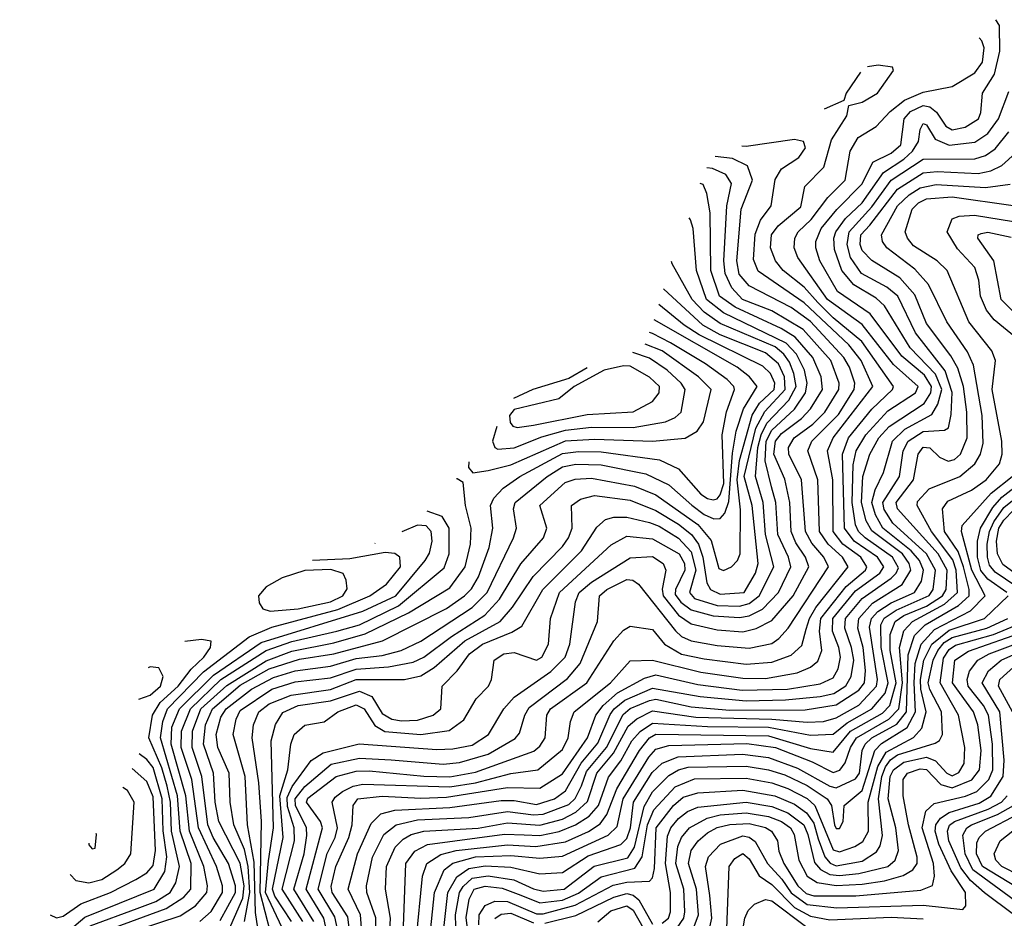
# Model space of a CAD drawing. Extents: x 501367 to 657802, y 482273 to 547541.
# Tile 148 of 256: x 546330 to 549387, y 537975 to 540763. Entities that reach past the tile are written whole.
import ezdxf

# ---------------------------------------------------------------- set-up
doc = ezdxf.new("R2010")
doc.units = 0

msp = doc.modelspace()

# ---------------------------------------------------------------- linework, layer by layer
at = {"layer": '0CON20XD'}
for points in [[(547436.3, 537895), (547435.9, 537975.9), (547408.2, 538055), (547407.2, 538075), (547425, 538163.8), (547460.3, 538235), (547498.6, 538265), (547565, 538279.9), (547725, 538286.9), (547845, 538305.6), (547925, 538295.4), (547955, 538297.8), (548035, 538327.5), (548055, 538345.8), (548074, 538386), (548090, 538430), (548151.8, 538505), (548203.2, 538606.8), (548225, 538625.8), (548285, 538650.7), (548305, 538654.6), (548415, 538630.4), (548535, 538620.2), (548768.8, 538621.2), (548865, 538636.8), (548935, 538682.2), (548952.4, 538705), (548956.1, 538743.9), (548948.7, 538815), (548932.1, 538875), (548935.1, 538905), (548978, 538952), (549069.3, 539010.7), (549096.5, 539055), (549091.8, 539075), (549070.7, 539105), (548975, 539176.4), (548957.9, 539207.9), (548943.7, 539265), (548947.9, 539345), (548969, 539415), (548997.4, 539465), (549029.5, 539500.5), (549138, 539572), (549159, 539605), (549161, 539625), (549139.4, 539659.4), (549068.5, 539718.5), (548970.2, 539850.2), (548869.3, 539919.3), (548814.3, 540015), (548802, 540055), (548802, 540075), (548818.4, 540115), (548866.3, 540173.7), (548945, 540253.8), (548979, 540321), (549035, 540348.6), (549065, 540374.1), (549075.6, 540455), (549095, 540477.9), (549135, 540496.5), (549155, 540492.9), (549176, 540476), (549205, 540432.9), (549225, 540421.1), (549265, 540429.3), (549306.3, 540455), (549314, 540475), (549319, 540535), (549356.2, 540593.8), (549372.3, 540665), (549372.2, 540745), (549360.4, 540762.8)], [(547394.5, 537905), (547388.2, 537985), (547350.3, 538065), (547378.8, 538175), (547421.4, 538268.6), (547451.8, 538298.2), (547495, 538309.8), (547665, 538318.1), (547825, 538340.2), (547865, 538339.6), (547935, 538327.4), (547990.8, 538345), (548025, 538370), (548073.6, 538456.4), (548125, 538518.1), (548163.2, 538606.8), (548175.5, 538625), (548208.7, 538651.3), (548295, 538688.4), (548442.4, 538662.4), (548585, 538649.3), (548707.4, 538652.6), (548815, 538663.1), (548857.8, 538672.2), (548895, 538696.1), (548911.6, 538725), (548919.1, 538775), (548912.5, 538815), (548891.7, 538875), (548893.9, 538905), (548945, 538966.7), (549035, 539029.9), (549050.9, 539045), (549057.7, 539062.3), (549039.6, 539095), (548954.4, 539155), (548934.3, 539175), (548924.9, 539195), (548914.4, 539265), (548917.9, 539382.1), (548926.6, 539425), (548956.3, 539475), (549025, 539549.1), (549111.2, 539605), (549119.5, 539625), (549042.7, 539692.7), (548945, 539817.3), (548837.8, 539895), (548745.9, 540025), (548734.8, 540055), (548736.3, 540085), (548747.1, 540105), (548787, 540143), (548838.8, 540211.2), (548892.9, 540265), (548908.2, 540355), (548932.5, 540397.5), (548989.1, 540430.9), (549032, 540478), (549076.8, 540513.2), (549135, 540538.3), (549225, 540556), (549295, 540597.9), (549319, 540631), (549323.7, 540675), (549317.2, 540697.2), (549309, 540706.1)], [(547359.3, 537895), (547348.9, 537978.9), (547300, 538055), (547297.1, 538072.9), (547312.1, 538135), (547352.2, 538225), (547361.9, 538265), (547365.5, 538325), (547380, 538345), (547455, 538353.1), (547575, 538347.5), (547655, 538350.8), (547845, 538380.6), (547945, 538378.1), (548015, 538423.1), (548093.2, 538535), (548118.8, 538605), (548141.1, 538635), (548186.1, 538673.9), (548270.1, 538719.9), (548305, 538729.6), (548435, 538699.6), (548572.7, 538682.7), (548714, 538686), (548815, 538702), (548855, 538720.9), (548871.4, 538748.6), (548878.3, 538785), (548873.5, 538815), (548853.4, 538865), (548854.7, 538905), (548925, 538990.5), (548999.9, 539045), (549012.3, 539065), (548993.2, 539095), (548921, 539145), (548890.9, 539185), (548884.5, 539415), (548902.6, 539465), (548975.2, 539554.8), (549039.8, 539615), (549042.2, 539625), (548944.3, 539764.3), (548855, 539837.5), (548807.3, 539885), (548765, 539932.8), (548700.7, 539985), (548676.4, 540015), (548660.7, 540055), (548664.3, 540095), (548685, 540123.4), (548755, 540182.2), (548767.6, 540245), (548826.9, 540305), (548850.3, 540389.7), (548897.7, 540465), (548903.6, 540496.4), (548945, 540506.8), (548992.7, 540535), (549042.9, 540605), (549040, 540615), (548995, 540622.1), (548961.6, 540616.8)], [(548940, 540600.3), (548895.5, 540535), (548888.3, 540511.7), (548827.5, 540485.6)], [(547477.4, 537895), (547481.2, 537975), (547466, 538065), (547468.8, 538135), (547496.2, 538195), (547520.4, 538219.6), (547545.6, 538234.4), (547585, 538245.1), (547753.8, 538253.8), (547845, 538270.9), (547945, 538263.5), (548015, 538282.2), (548056.2, 538303.8), (548093.1, 538336.9), (548122.1, 538425), (548173.4, 538486.6), (548219.5, 538570.5), (548246.1, 538593.9), (548295, 538618.4), (548428.8, 538598.8), (548665, 538592.9), (548775, 538582.7), (548825, 538585.6), (548865, 538596.2), (548935, 538636), (548990.1, 538695), (548993.1, 538715), (548968.4, 538878.4), (548974.3, 538905), (548993.9, 538926.1), (549035, 538953), (549107.9, 538985), (549129.4, 539020.6), (549135.7, 539055), (549123.1, 539085), (549098, 539115), (549009.3, 539185), (548986.4, 539226.4), (548975.8, 539265), (548985.7, 539304.3), (549011.9, 539358.1), (549039.9, 539455), (549077.7, 539492.3), (549162, 539538), (549180.5, 539569.5), (549192.2, 539615), (549173.4, 539663.4), (549094.4, 539745), (549014.7, 539874.7), (548988.7, 539898.7), (548920, 539940), (548881.8, 539985), (548859.4, 540049.4), (548857.7, 540085), (548863.3, 540105), (548893.8, 540146.2), (548945, 540194.3), (549011.7, 540288.3), (549075, 540329.6), (549101.4, 540355), (549120.2, 540385), (549125, 540422.5), (549135, 540440.4), (549145, 540436.8), (549171.7, 540391.7), (549215, 540373.6), (549295, 540382.9), (549335, 540409.5), (549368.1, 540455), (549400.3, 540539.7)], [(547333.3, 537865), (547308.9, 537978.9), (547257, 538065), (547284.9, 538175.1), (547309.2, 538225), (547316.8, 538255), (547300.4, 538335), (547309.5, 538350.5), (547332.4, 538367.6), (547365.2, 538384.8), (547395, 538391.2), (547665, 538382.6), (547745, 538395.1), (547855, 538423.6), (547938.2, 538435), (548015, 538498.3), (548032.9, 538535), (548039.6, 538585), (548051, 538615), (548163.8, 538705), (548225, 538773.7), (548295, 538776), (548445, 538738.2), (548575, 538720.1), (548645, 538719), (548743.4, 538736.6), (548785, 538753.5), (548807.9, 538772.1), (548820.6, 538805), (548812.5, 538865), (548817.6, 538905), (548896.2, 539003.8), (548955.9, 539055), (548959.7, 539065), (548941.1, 539095), (548885.7, 539135.7), (548855.9, 539175), (548854, 539335), (548838.2, 539425), (548855.1, 539465), (548978.1, 539625), (548942.6, 539705), (548904.3, 539754.3), (548765, 539884.5), (548622.3, 539982.3), (548608.2, 540018.2), (548613.2, 540096.8), (548629.6, 540140.4), (548663.3, 540185), (548675, 540266.7), (548695, 540299.7), (548748.9, 540335), (548769.3, 540365), (548763.1, 540385), (548735, 540390.6), (548585, 540369.7), (548571.8, 540370)], [(547520, 537895), (547529.3, 538145), (547557, 538183), (547596.6, 538203.4), (547835, 538235.3), (547896.2, 538233.8), (547945, 538231), (548005, 538244.2), (548055.9, 538264.1), (548098.4, 538291.6), (548127.1, 538325), (548158, 538412), (548196.7, 538463.3), (548230.5, 538525), (548255.8, 538554.2), (548295, 538580.1), (548465, 538569.3), (548655, 538567.1), (548785, 538542.5), (548855, 538546.1), (548899, 538581), (548975.7, 538625), (549016.4, 538673.6), (549026.4, 538705), (549004, 538815), (549003.1, 538885), (549013.8, 538906.2), (549050.9, 538930.9), (549153.8, 538976.2), (549165.9, 538995), (549172.9, 539055), (549145.2, 539105.2), (549040.9, 539200.9), (549013.5, 539243.5), (549009.5, 539265), (549061.8, 539345), (549073.2, 539425), (549088.2, 539455), (549135, 539484.7), (549201.1, 539488.9), (549213.3, 539496.7), (549221.8, 539538.2), (549224.3, 539605.7), (549203.3, 539673.3), (549110.9, 539790.9), (549056.3, 539905), (549022.4, 539932.4), (548943.1, 539975), (548909.5, 540025), (548898.6, 540065), (548904.7, 540105), (548975, 540181.9), (549035.4, 540265), (549135, 540329.7), (549295, 540331.1), (549328.4, 540341.6), (549358.2, 540361.8), (549401.1, 540415)], [(547297.7, 537865), (547274.4, 537975), (547219.2, 538065), (547270.1, 538255), (547264.3, 538275), (547220.3, 538335), (547225, 538347.4), (547313.1, 538415), (547375, 538430.7), (547415, 538431.9), (547585, 538415.3), (547665, 538413.8), (547745, 538428.4), (547926.6, 538493.4), (547945, 538508.9), (547961.1, 538535), (547967.1, 538605), (547977.9, 538625), (548091.1, 538705), (548175, 538835.9), (548205, 538868.8), (548225, 538880.6), (548295, 538870.9), (548331.4, 538825), (548384.4, 538794.4), (548455, 538779.2), (548585, 538762.8), (548665, 538769.2), (548725, 538790.5), (548758.6, 538821.4), (548771.9, 538871.9), (548781.9, 538905), (548801.1, 538938.9), (548902.1, 539065), (548884.3, 539095), (548839.6, 539135), (548813.2, 539175), (548807.4, 539335), (548777, 539425), (548788.8, 539455), (548872.2, 539537.8), (548920.7, 539615), (548922.3, 539635), (548906.1, 539685), (548889, 539715), (548785, 539825.9), (548725, 539870.1), (548595, 539936.7), (548563.3, 539973.3), (548556.7, 540015), (548569.5, 540175), (548605.5, 540265), (548589.3, 540309.3), (548542.6, 540332.6), (548489.1, 540338.3)], [(547560.8, 537905), (547580.7, 538105), (547594.1, 538145), (547637.3, 538172.7), (547684.8, 538185.2), (547845, 538202.5), (547932.6, 538197.4), (548025, 538212), (548096, 538244), (548132.5, 538267.5), (548153.1, 538296.9), (548183.7, 538376.3), (548254.5, 538495), (548285, 538534.1), (548305, 538546), (548655, 538540.7), (548785, 538501.9), (548855, 538490.2), (548909.5, 538555), (549008.7, 538611.3), (549031.1, 538635), (549050.9, 538705), (549032.4, 538805), (549032.7, 538855), (549047.5, 538895), (549075, 538913.7), (549145, 538943.1), (549194.9, 538975), (549205.7, 538995), (549209.2, 539055), (549181.8, 539105), (549055.1, 539245), (549050.9, 539265), (549104.4, 539335), (549119.4, 539415), (549135, 539436.7), (549155, 539434.3), (549185.4, 539405.4), (549212.5, 539392.5), (549232, 539398), (549250.8, 539415), (549271.8, 539465), (549270.7, 539545), (549260.4, 539625), (549242, 539682), (549220.2, 539720.3), (549145, 539820.5), (549109.2, 539909.2), (549062.1, 539962.1), (548975.1, 540015.1), (548945, 540046.9), (548938.8, 540065), (548941.1, 540095), (548969.5, 540125), (549055, 540236.6), (549135, 540288), (549178, 540292), (549305, 540285.8), (549345, 540294.3), (549379.3, 540310.7), (549421.5, 540348.5)], [(547243.2, 537965), (547181.7, 538065), (547212.9, 538175), (547221.9, 538231.9), (547220.3, 538255), (547186.2, 538325), (547184.9, 538345), (547215, 538383), (547296.9, 538453.1), (547385, 538471.2), (547483.7, 538466.3), (547645, 538452.6), (547695, 538457.7), (547785, 538483.6), (547867.8, 538532.2), (547881.3, 538548.7), (547897.8, 538605), (547911.4, 538628.6), (548031.2, 538718.8), (548070, 538765), (548123.5, 538895), (548130.6, 538975), (548152.4, 538995), (548215, 539025.5), (548233.4, 539023.4), (548251.1, 539011.1), (548366.2, 538866.2), (548385, 538849.2), (548415, 538835.7), (548495, 538821), (548595, 538812.5), (548665, 538827.7), (548687.2, 538842.8), (548715.3, 538874.7), (548841, 539065), (548826.6, 539095), (548788.8, 539138.8), (548769.7, 539175), (548757.6, 539335), (548717.6, 539415), (548716.7, 539435), (548734.2, 539465), (548792.1, 539507.9), (548829.9, 539545), (548872.6, 539615), (548873.6, 539635), (548847.8, 539705), (548761.8, 539801.8), (548665, 539859.3), (548574.3, 539894.3), (548540.8, 539930.8), (548520.4, 539975), (548516.5, 540015), (548525.3, 540185), (548539.7, 540255), (548522.3, 540282.3), (548481, 540301), (548463.2, 540303.4)], [(547208.9, 537965), (547145.3, 538065), (547182.9, 538215), (547182, 538255), (547161.8, 538321.8), (547161, 538349), (547176.3, 538383.7), (547235.5, 538464.5), (547272.2, 538487.8), (547384.3, 538515.7), (547625, 538498.2), (547675, 538500.4), (547735, 538512), (547785.8, 538545), (547833, 538625), (547865, 538661), (547979.5, 538740.5), (548023.5, 538785), (548038, 538825), (548056, 538956), (548067, 538985), (548105, 539017.7), (548225, 539093.1), (548295, 539097), (548327.4, 539075), (548335.9, 539055), (548324.5, 538995.5), (548327.6, 538975), (548375, 538915.4), (548415, 538888.3), (548495, 538869.9), (548575, 538862.9), (548616.7, 538873.3), (548665, 538898.1), (548731, 538975), (548779.6, 539065), (548770, 539095), (548739.3, 539139.3), (548724.7, 539175), (548720.9, 539265), (548705, 539337.5), (548671.3, 539415), (548676.1, 539455), (548695, 539478.6), (548757, 539525), (548784.6, 539555), (548822.6, 539615), (548818.4, 539655), (548791.8, 539715), (548737.3, 539777.3), (548694.5, 539804.5), (548550.9, 539870.9), (548503, 539905), (548475.6, 539985), (548473.8, 540163.8), (548463.7, 540223.7), (548451.6, 540251.6), (548442.4, 540254.8)], [(547602.8, 537905), (547617.8, 538055), (547647.7, 538125), (547675, 538145.9), (547745, 538165.4), (547855, 538168.9), (547945, 538160.7), (548015, 538167.1), (548157, 538233), (548185, 538259.7), (548203.5, 538345), (548283.3, 538475), (548305, 538499.5), (548345, 538510.3), (548587, 538517), (548675.9, 538505), (548789.7, 538459.7), (548855, 538426.6), (548876.1, 538433.9), (548892.7, 538457.3), (548909.3, 538505), (548927.5, 538535), (549027.9, 538592.1), (549059, 538625), (549070.9, 538705), (549060.8, 538815), (549075, 538866.6), (549101.2, 538895), (549201.2, 538948.8), (549241.4, 538985), (549237.4, 539055), (549227.3, 539087.3), (549160.8, 539175), (549116, 539255), (549117.5, 539267.5), (549153.1, 539306.9), (549248.8, 539345), (549295.2, 539385), (549312.6, 539415), (549321.5, 539448.5), (549317.8, 539535), (549290.5, 539690.5), (549272.7, 539732.7), (549207.8, 539825), (549151, 539941), (549109.1, 539989.1), (549022.4, 540055), (549008.7, 540075), (549005.2, 540095), (549055, 540185.4), (549090.8, 540219.2), (549125, 540241.3), (549175, 540251.4), (549328.4, 540241.6), (549405, 540252.1)], [(547643.7, 537915), (547659.2, 538055), (547687.3, 538102.7), (547725, 538129), (547775, 538137.8), (547855, 538133.3), (547945, 538112.6), (548015, 538116.9), (548095, 538168.6), (548196.6, 538203.4), (548215, 538222.5), (548226.2, 538255), (548236, 538335), (548293.4, 538426.6), (548325, 538456.4), (548374.4, 538475.6), (548574.3, 538484.3), (548655, 538473.8), (548745, 538440.7), (548845, 538384.7), (548865, 538379.2), (548925, 538407.7), (548937.1, 538425), (548945.1, 538495), (548955.1, 538515), (548975.7, 538535), (549052.9, 538577.1), (549082.6, 538615), (549088, 538792), (549108.3, 538851.7), (549141, 538885), (549244.9, 538945.1), (549277.6, 538975), (549277.8, 538995), (549259.5, 539065), (549242.9, 539112.9), (549200.5, 539175), (549194.4, 539245), (549211.3, 539268.7), (549285, 539302.6), (549330.6, 539335), (549372.2, 539385), (549380, 539415), (549379.3, 539455), (549349.2, 539615), (549359.3, 539705), (549347.4, 539735), (549276.3, 539825), (549209.2, 539985), (549178.2, 540015), (549105, 540061.5), (549085.7, 540085), (549079, 540105), (549100.6, 540175), (549120.6, 540195), (549145, 540207), (549225, 540213.2), (549414.2, 540185.8)], [(547173.8, 537965), (547122.7, 538042.7), (547114.9, 538065), (547148.6, 538225), (547138.2, 538355), (547162.8, 538435), (547171.6, 538515), (547182.5, 538545), (547215, 538574.2), (547275, 538584.6), (547317.6, 538615), (547375, 538637.4), (547399.2, 538625), (547432.4, 538572.4), (547463.8, 538553.8), (547575.1, 538544.9), (547663, 538557), (547709.3, 538590.7), (547747.5, 538655), (547785.3, 538695), (547795.3, 538715), (547802.7, 538775), (547832.9, 538795), (547865, 538799.3), (547935, 538775.2), (547951.4, 538785), (547971.6, 538825), (547978.3, 538905), (548005.7, 538985), (548166.7, 539133.3), (548215, 539160.3), (548295, 539152.3), (548377.8, 539105), (548393.7, 539075), (548394.7, 539055), (548365.5, 538995), (548365, 538979.1), (548382.3, 538955), (548415, 538931.6), (548482.6, 538912.6), (548565, 538907.5), (548595, 538912.9), (548636.1, 538933.9), (548686.2, 538985), (548723.8, 539065), (548716.4, 539095), (548684.1, 539165), (548677, 539265), (548663.6, 539313.6), (548644.2, 539394.2), (548647.4, 539455), (548665, 539489.1), (548735.4, 539554.6), (548769.4, 539605), (548774.9, 539634.9), (548766.3, 539675), (548742, 539725), (548709.2, 539759.2), (548515, 539853.2), (548462.2, 539895), (548430.7, 539985), (548421.2, 540115), (548412.3, 540142.3), (548408.4, 540147.8)], [(549424.1, 539774.1), (549355, 539831.4), (549331.6, 539861.6), (549312.3, 539905), (549307.5, 539955), (549295, 539994.1), (549241.7, 540051.7), (549209.5, 540105), (549224.6, 540145.4), (549246.4, 540153.6), (549294.2, 540155.8), (549415, 540136.9)], [(549410.8, 539860.8), (549376.5, 539895), (549354.1, 540014.1), (549304.7, 540085), (549305.6, 540095), (549315, 540099.7), (549335, 540103.5), (549408, 540088)], [(547144.9, 537945), (547093.8, 538055), (547102.4, 538152.4), (547118.3, 538255), (547111.1, 538525), (547123.9, 538576.1), (547146.8, 538613.2), (547194.6, 538635), (547295, 538649.3), (547385, 538679.5), (547423.1, 538663.1), (547455, 538610.5), (547485, 538592.8), (547515, 538587.4), (547565, 538589.5), (547614.1, 538605), (547637.4, 538625), (547641.7, 538695), (547687.9, 538742.1), (547726.5, 538795), (547766.6, 538825), (547858, 538862), (547888.8, 538881.2), (547954.2, 538995), (548073.9, 539115), (548122.1, 539187.9), (548148.4, 539211.6), (548175, 539219), (548215, 539219.7), (548285, 539203.1), (548315, 539191.6), (548375, 539154), (548415, 539111.8), (548428.6, 539055), (548409.7, 538985), (548425, 538966.9), (548495, 538944.9), (548565, 538943.5), (548595, 538951.7), (548625.9, 538975), (548671.2, 539065), (548645.8, 539165.8), (548638, 539265), (548614.5, 539345), (548621.8, 539435), (548631.8, 539475), (548649.4, 539510.7), (548717.3, 539582.7), (548740.2, 539625), (548733.6, 539665), (548719.9, 539699.9), (548702.1, 539725), (548675, 539747.4), (548505, 539820.3), (548455, 539855.8), (548417.7, 539895), (548355.3, 540005), (548353.7, 540012.1)], [(547123.6, 537875), (547077, 538055), (547081.3, 538275), (547072.8, 538395), (547051.6, 538535), (547056.5, 538575), (547072.3, 538615), (547105, 538640.1), (547172.6, 538667.4), (547295, 538684.4), (547375, 538715.2), (547524.6, 538715.4), (547575, 538726.6), (547616.8, 538753.2), (547712.4, 538835), (547822, 538895), (547860.1, 538939.9), (547924.4, 539035.6), (548015, 539127.7), (548034.1, 539155), (548045.5, 539185), (548043.4, 539255), (548070.8, 539275), (548115, 539286.5), (548225, 539271.7), (548305, 539239.8), (548375, 539197.9), (548415.6, 539165.6), (548437.6, 539135), (548451.3, 539095), (548463.6, 539015), (548474.5, 538994.5), (548505, 538979.8), (548578.8, 538985), (548614.6, 539045), (548622.2, 539075), (548603.6, 539255), (548579.4, 539345), (548615.8, 539495), (548643, 539547), (548706.6, 539615), (548704.7, 539655), (548685.3, 539695.3), (548645, 539728.9), (548505, 539785.1), (548451.1, 539815), (548329.2, 539927.3)], [(547076.9, 537895), (547062.3, 537992.3), (547058.4, 538148.4), (547037.9, 538265), (547029.7, 538415), (546992.9, 538545), (547002.6, 538592.6), (547015, 538619.8), (547113.5, 538685), (547185, 538708.7), (547295, 538720.2), (547375, 538747.7), (547475.3, 538754.7), (547551.2, 538768.8), (547584.9, 538785.1), (547670.7, 538849.3), (547773.8, 538915), (547819.6, 538965), (547886.1, 539073.9), (547956, 539155), (547967, 539185), (547945.2, 539255), (548023, 539327), (548055, 539336.8), (548105, 539340.5), (548238.9, 539315), (548305, 539288.6), (548435, 539196.9), (548476.6, 539146.6), (548500.1, 539060.1), (548515, 539053.3), (548540, 539065), (548558.5, 539085), (548567.2, 539105), (548567.7, 539242.3), (548557.7, 539335), (548565, 539395.1), (548604.1, 539535.9), (548627, 539573), (548671.8, 539615), (548674.5, 539635), (548660.5, 539665), (548637.3, 539687.3), (548439.4, 539785), (548393.1, 539815), (548314.4, 539879.5)], [(547028.6, 537965), (547044.3, 538055), (547039.8, 538135), (547028, 538188), (546994.7, 538265), (546983.9, 538335), (546980.3, 538425), (546945.7, 538505), (546940.6, 538545), (546955, 538598.4), (546971.6, 538625), (547049.6, 538685), (547117.8, 538722.2), (547185, 538742.4), (547295, 538757.1), (547375, 538780.2), (547455, 538790.2), (547514.3, 538805.7), (547575, 538834.9), (547735, 538939.1), (547781.7, 538985), (547863.5, 539155), (547872.5, 539185), (547862.9, 539245), (547868.4, 539265), (547967.6, 539345), (548015, 539375.5), (548056.7, 539383.3), (548135, 539381.8), (548273.9, 539353.9), (548345, 539319.6), (548416.6, 539256.6), (548455, 539227.9), (548485, 539214.3), (548505, 539215.2), (548518.8, 539231.2), (548531.8, 539268.2), (548542.5, 539417.5), (548554.1, 539485.9), (548577, 539555), (548619.1, 539625), (548596, 539655), (548557.8, 539685), (548299.5, 539831.8)], [(546970.9, 537919.1), (547022.8, 538037.2), (547027.2, 538075), (547015, 538146), (546948.3, 538275), (546937.1, 538335), (546932.2, 538425), (546900.9, 538515), (546906.8, 538575), (546928.7, 538625), (547015, 538697.8), (547105, 538748.7), (547198.5, 538778.5), (547305, 538795.4), (547456.7, 538835), (547655, 538935.9), (547711.3, 538975), (547733.1, 538996.9), (547755, 539034.2), (547787.1, 539125), (547798.5, 539185), (547791.4, 539255), (547801.6, 539278.4), (547830.8, 539309.2), (547882.6, 539345), (548015, 539416.6), (548065, 539423.4), (548135, 539422.2), (548316.7, 539396.7), (548375, 539369.6), (548445, 539290.3), (548465, 539276.7), (548483.1, 539273.1), (548495, 539275.6), (548505, 539289), (548516, 539324), (548510.9, 539475), (548523.9, 539546.1), (548548.8, 539615), (548546.7, 539625), (548526.4, 539646.4), (548458.8, 539695), (548350.5, 539760.5), (548295, 539789.5), (548284.8, 539792)], [(547724.3, 539390.7), (547723.3, 539373.3), (547736.9, 539356.9), (547785, 539363.8), (547855, 539381.6), (548025, 539456.1), (548115, 539461.7), (548295.1, 539454.9), (548395.5, 539464.5), (548433.6, 539486.4), (548453, 539515), (548476.3, 539615), (548437.6, 539655), (548325, 539735.5), (548271.4, 539756.5)], [(547811, 539500.6), (547798, 539455), (547805, 539435.5), (547815, 539430), (547865, 539434.1), (547951.6, 539468.4), (548025, 539489.2), (548105, 539498.2), (548235, 539497.7), (548334.9, 539515.1), (548365, 539528.5), (548383.2, 539545), (548396.4, 539615), (548383.3, 539635), (548340.2, 539675), (548285, 539712.3), (548233.6, 539729.9)], [(547875, 539497.2), (547925, 539504.6), (548092.2, 539537.8), (548235, 539546.3), (548295, 539578.2), (548315.2, 539605), (548316, 539625), (548285, 539654), (548225, 539687.3), (548205, 539688.5), (548145, 539675.1), (548051.9, 539625), (548003.6, 539586.4), (547865, 539553.5), (547851, 539535), (547853.2, 539513.2), (547861.1, 539501.1), (547875, 539497.2)], [(548091.9, 539682.5), (548035, 539649.8), (547923.2, 539615), (547863.3, 539587.4)], [(546952.6, 537967.4), (547000.1, 538055), (547000.4, 538075), (546978.3, 538145), (546931, 538225), (546914.6, 538265), (546895.6, 538415), (546865.6, 538505), (546866.3, 538555), (546893.1, 538625), (546972.9, 538697.1), (547095, 538773.9), (547175, 538803.6), (547305, 538829.7), (547403.2, 538856.8), (547537.3, 538922.7), (547665, 539000.4), (547713, 539065), (547729.7, 539135), (547731.7, 539185), (547714, 539255), (547707.1, 539327.1), (547688.1, 539338.1), (547685.9, 539338)], [(547684.9, 537914.9), (547682.9, 537985), (547695.9, 538054.1), (547706.5, 538073.5), (547735, 538098.8), (547785, 538106.8), (547864.3, 538094.3), (547925, 538065.6), (547955, 538058.6), (548020.6, 538065), (548113.5, 538136.5), (548217.7, 538162.3), (548238.4, 538195), (548268.5, 538321.5), (548295, 538367.4), (548345, 538418.1), (548375, 538435.3), (548405, 538443.6), (548585, 538446.4), (548655, 538435.7), (548705, 538419.6), (548775, 538386.7), (548837.2, 538345), (548850.7, 538325), (548859.4, 538265), (548865, 538253.2), (548875, 538253.6), (548886.7, 538275), (548889.2, 538325), (548945, 538371.6), (548984.6, 538495.4), (549005, 538516.8), (549085, 538566.5), (549110.9, 538615), (549106.4, 538705), (549110.2, 538765), (549128.8, 538825), (549169.7, 538870.3), (549281.7, 538928.3), (549326.9, 538975), (549285.8, 539055), (549253.5, 539175), (549256.3, 539193.7), (549345.9, 539294.1), (549410.7, 539345)], [(549394.1, 538985), (549335, 539027.2), (549314, 539054), (549303.4, 539095), (549303.3, 539145), (549312.5, 539185), (549350.5, 539249.5), (549378.5, 539281.5), (549435, 539325)], [(549451, 538985), (549358.3, 539048.3), (549340.6, 539070.6), (549334, 539095), (549333.7, 539135), (549340.8, 539175), (549354.1, 539205), (549385, 539249), (549454.6, 539305.4)], [(546889.8, 537965), (546924.6, 537995.4), (546959.6, 538055), (546959.7, 538075), (546941.4, 538135), (546885.2, 538255), (546864.8, 538405), (546831.9, 538505), (546832.3, 538555), (546860.6, 538625), (546955, 538715.1), (547095, 538805.6), (547175, 538833.3), (547314.5, 538865.5), (547385, 538885.3), (547506.2, 538943.8), (547647.5, 539062.5), (547663, 539105), (547663.9, 539185), (547641.5, 539221.5), (547595, 539238.1)], [(549501.4, 538985), (549382.4, 539072.4), (549365.8, 539105), (549362.3, 539145), (549369.5, 539185), (549385, 539209.5), (549415, 539240.8)], [(546563.4, 537895), (546828, 537982), (546876.4, 538013.6), (546910.8, 538055), (546912.9, 538075), (546902.2, 538135), (546857.3, 538245), (546846.4, 538355), (546800.2, 538515), (546802.7, 538567.3), (546826, 538625), (546931.4, 538728.6), (547079.8, 538830.2), (547395, 538927.4), (547497.4, 538975), (547589.1, 539085), (547602.3, 539107.7), (547611, 539145), (547607.4, 539175), (547592.1, 539192.1), (547565, 539194.1), (547516.8, 539173.5)], [(547434.2, 539138.3), (547432.4, 539137.7)], [(546625, 537946.2), (546785.3, 538004.7), (546840.3, 538039.7), (546861.2, 538065), (546862.9, 538145), (546828.2, 538245), (546820.2, 538355), (546767.8, 538535), (546774.5, 538585.5), (546789.1, 538625), (546901, 538739), (547042.4, 538847.6), (547112.5, 538877.5), (547317.4, 538932.6), (547417.3, 538975), (547469.1, 539010.9), (547512.2, 539065), (547510, 539095), (547495, 539106.8), (547465, 539109.1), (547355, 539089.8), (547238.9, 539084.7)], [(547108, 538928), (547195, 538934.9), (547295, 538956.9), (547333.4, 538975), (547346.4, 538996.4), (547343.8, 539023.8), (547333.9, 539043.9), (547296.4, 539056.4), (547215, 539053.2), (547145, 539030.7), (547095, 539002.8), (547071.3, 538975), (547073.4, 538953.4), (547085.2, 538935.2), (547108, 538928)], [(547721.3, 537935), (547716.7, 537976.7), (547726, 538034), (547741, 538065), (547775, 538074.7), (547827.7, 538067.7), (547886.1, 538046.1), (547945, 538022.1), (548015, 538030.6), (548065, 538052.5), (548135, 538103.2), (548239.4, 538130.6), (548262.7, 538165), (548279.3, 538265), (548299.2, 538310.8), (548365, 538382.9), (548425, 538406.8), (548585, 538409.2), (548665, 538395.3), (548715, 538377.4), (548775, 538346.4), (548798.9, 538325), (548855, 538187), (548875, 538181), (548922.8, 538197.2), (548947.2, 538212.8), (548965.1, 538245), (548964.4, 538335), (548994, 538446), (549019.5, 538490.5), (549104.5, 538535.5), (549130.9, 538565), (549143.6, 538615), (549127.3, 538685), (549126.5, 538715), (549136.9, 538775), (549162, 538825), (549215, 538869), (549325.6, 538905), (549398.4, 538975)], [(547755.5, 537954.5), (547756.9, 537985), (547775, 538014.4), (547805, 538028.2), (547845, 538026.9), (547935, 537988.1), (547955, 537988.4), (548055, 538014.8), (548173, 538077), (548215, 538086.9), (548285, 538089.6), (548295, 538100.6), (548300.5, 538129.5), (548305.7, 538255), (548359.4, 538325), (548389.6, 538350.4), (548435, 538364), (548575, 538371.8), (548674.4, 538354.4), (548735, 538329.1), (548772.3, 538302.3), (548795, 538269.7), (548809.1, 538220.9), (548829.3, 538165), (548845.6, 538145.6), (548865, 538137.2), (548945, 538152.2), (548989.7, 538180.3), (549001, 538199), (549008.4, 538231.6), (548996, 538345), (549006.9, 538415), (549017.6, 538445), (549033.6, 538466.4), (549055, 538481.7), (549171.9, 538518.1), (549185, 538526.6), (549194.8, 538545), (549191.5, 538615), (549155, 538684), (549150.6, 538705), (549166, 538775), (549180.5, 538805), (549200.2, 538829.8), (549225, 538846.1), (549332.7, 538875), (549397.7, 538905)], [(548325, 537959.6), (548344.3, 537975), (548350.8, 537995), (548350.5, 538055), (548335.2, 538145), (548341, 538229), (548351.6, 538255), (548375.4, 538284.6), (548403.7, 538306.3), (548435, 538319), (548585, 538334.6), (548665, 538321.5), (548715, 538301.7), (548764.3, 538264.3), (548777.2, 538235), (548797.9, 538147.9), (548816.2, 538126.2), (548845, 538110.8), (548875, 538107), (548935, 538113.1), (549025, 538135.4), (549047.8, 538155), (549058, 538185), (549050, 538255), (549026.2, 538345), (549032.6, 538415), (549043, 538435), (549075, 538459.5), (549145, 538474.2), (549172.8, 538462.8), (549207.8, 538425), (549225, 538417), (549245, 538427), (549261.9, 538455), (549264.5, 538505), (549244.9, 538605), (549187.3, 538705), (549198.2, 538781.8), (549215, 538808.9), (549235, 538822.5), (549353.3, 538855), (549450, 538895)], [(548370.9, 537945), (548391.6, 537975), (548395.1, 537995), (548391.5, 538065), (548366.9, 538145), (548372.9, 538197.1), (548384.6, 538225.4), (548409.2, 538255), (548464.6, 538285.4), (548505, 538295.4), (548585, 538302.2), (548655, 538290.6), (548695.1, 538275.1), (548722.7, 538255), (548734.6, 538235), (548748.6, 538155), (548775.2, 538105.3), (548805.5, 538085.5), (548865, 538076.7), (548945, 538080), (549015, 538091.1), (549072.6, 538107.4), (549103, 538125), (549115.7, 538144.3), (549115.8, 538164.2), (549089.4, 538265), (549072.4, 538355), (549072.5, 538405), (549085.7, 538425), (549125, 538438.8), (549145, 538436.6), (549189.4, 538389.4), (549225, 538379.3), (549286.1, 538403.9), (549310, 538435), (549315.1, 538495), (549304.2, 538575), (549290.5, 538615), (549226, 538705), (549232.6, 538775), (549275, 538803.5), (549452.7, 538865)], [(548417.4, 537932.6), (548436.9, 537985), (548430.9, 538065), (548406, 538145), (548414.4, 538185), (548436.2, 538215), (548465, 538240), (548495, 538256), (548535, 538265.4), (548595, 538268.5), (548645, 538256.7), (548664.3, 538245), (548682.9, 538215), (548686.8, 538183.2), (548701.8, 538145), (548745.6, 538075), (548771.2, 538051.2), (548795, 538044.6), (548925.8, 538044.2), (549127.9, 538062.1), (549163.3, 538076.7), (549170.2, 538105), (549167.2, 538145), (549131.8, 538255), (549143.5, 538306.5), (549169.2, 538330.8), (549266.4, 538353.6), (549301.6, 538368.4), (549338.6, 538405), (549350.5, 538435), (549349.8, 538515), (549337.2, 538605), (549322.1, 538635), (549274.4, 538695), (549271.5, 538715), (549278.8, 538741.2), (549304.1, 538775), (549340, 538795), (549505, 538857.6)], [(546548.8, 537951.2), (546695, 538004.7), (546753.1, 538026.9), (546797.5, 538055), (546815, 538084.6), (546825.9, 538135), (546801.6, 538245), (546798.4, 538335), (546788.4, 538385), (546771.7, 538441.7), (546731.3, 538535), (546742.6, 538605), (546765.9, 538644.1), (546822.3, 538695), (546862.2, 538747.8), (546901.7, 538785), (546922.9, 538815), (546924.6, 538834.6), (546895, 538840), (546843.2, 538833)], [(548465.3, 537914.7), (548478.8, 537975), (548472.8, 538045), (548459.6, 538135), (548468, 538165), (548505.3, 538205), (548575, 538230.3), (548595, 538225.9), (548613.2, 538213.2), (548651.4, 538145), (548696.1, 538096.1), (548725, 538053.7), (548775, 538017.1), (548867, 538007), (549135, 538015.6), (549258.1, 538001.9), (549266.8, 538013.2), (549265.7, 538055), (549222, 538122), (549182.9, 538205), (549172.4, 538245), (549174.2, 538265), (549188.5, 538285), (549215, 538303.3), (549308.5, 538331.5), (549345, 538353.3), (549382.6, 538415), (549386.7, 538465), (549372.3, 538615), (549318.3, 538705), (549337.4, 538742.6), (549377.3, 538775), (549485.4, 538824.6)], [(546700.1, 538654.4), (546735, 538666.7), (546767.8, 538695), (546775.2, 538725.2), (546761.9, 538751.9), (546735, 538755.2), (546729, 538752.2)], [(549411.6, 538615), (549368.5, 538695), (549373, 538715), (549426.1, 538763.9)], [(546330.3, 537802.2), (546345, 537804.5), (546375, 537817.1), (546423.6, 537886.4), (546532.2, 537977.8), (546747.8, 538065), (546780.6, 538119.4), (546786.8, 538165), (546775.9, 538245.9), (546772.3, 538345), (546745, 538442), (546725, 538467), (546701.6, 538484.9)], [(546424.8, 537985.2), (546445, 537976.3), (546465, 537981.3), (546520.6, 538019.4), (546611.7, 538055), (546691.2, 538095), (546725, 538115.5), (546745, 538138.8), (546752.1, 538185), (546745, 538351.1), (546725, 538398.8), (546679.3, 538439)], [(546487.1, 538110.6), (546505, 538091.6), (546545, 538084.1), (546585, 538095.2), (546632.3, 538125), (546656.8, 538145), (546675.8, 538175), (546686, 538335), (546665, 538370.8), (546650.9, 538380.5)], [(549415, 537986.8), (549325, 538053.9), (549282, 538092), (549251.5, 538131.5), (549214.6, 538215), (549210.7, 538245), (549216.9, 538263.1), (549232.1, 538275), (549336.7, 538313.3), (549377.6, 538335), (549395.6, 538355)], [(549436.7, 538016.7), (549288.9, 538125), (549265.4, 538175), (549257.6, 538232.4), (549270.2, 538255), (549285.2, 538264.8), (549365, 538296.3), (549415.5, 538324.5)], [(549453.5, 538053.5), (549319, 538135), (549300.3, 538175), (549301.7, 538208.3), (549308.8, 538225), (549328.1, 538245), (549430.9, 538299.1)], [(549495, 538076.8), (549378.5, 538135), (549360.6, 538155), (549355.2, 538175), (549373.5, 538215), (549486.4, 538303.6)], [(546545, 538207.7), (546545, 538202.5), (546555, 538190), (546565, 538192.5), (546568.8, 538235), (546567.9, 538237.8)], [(548525, 537942), (548532.5, 538135), (548549.9, 538160.1), (548575, 538175.8), (548595, 538159.4), (548626.1, 538106.1), (548665, 538079.5), (548735, 538008.2), (548785, 537980.9), (548845, 537970.1), (549035, 537977.9), (549135, 537973)], [(547960.2, 537959.8), (548056.8, 537983.2), (548175, 538040.5), (548215, 538051.5), (548235, 538046.2), (548251.7, 538031.7), (548295, 537956.1)], [(548567.3, 537895), (548581.2, 537975), (548591.5, 537998.5), (548611.5, 538018.5), (548645, 538032.7), (548665, 538029.1), (548769.7, 537949.7)], [(548125, 537963.4), (548165, 537997.6), (548215, 538012.9), (548235, 537999.8), (548266, 537945)], [(547805, 537974.4), (547825, 537987.7), (547855, 537990.3), (547925, 537960.9)]]:
    msp.add_lwpolyline(points, dxfattribs=at)

doc.saveas('drawing.dxf')
